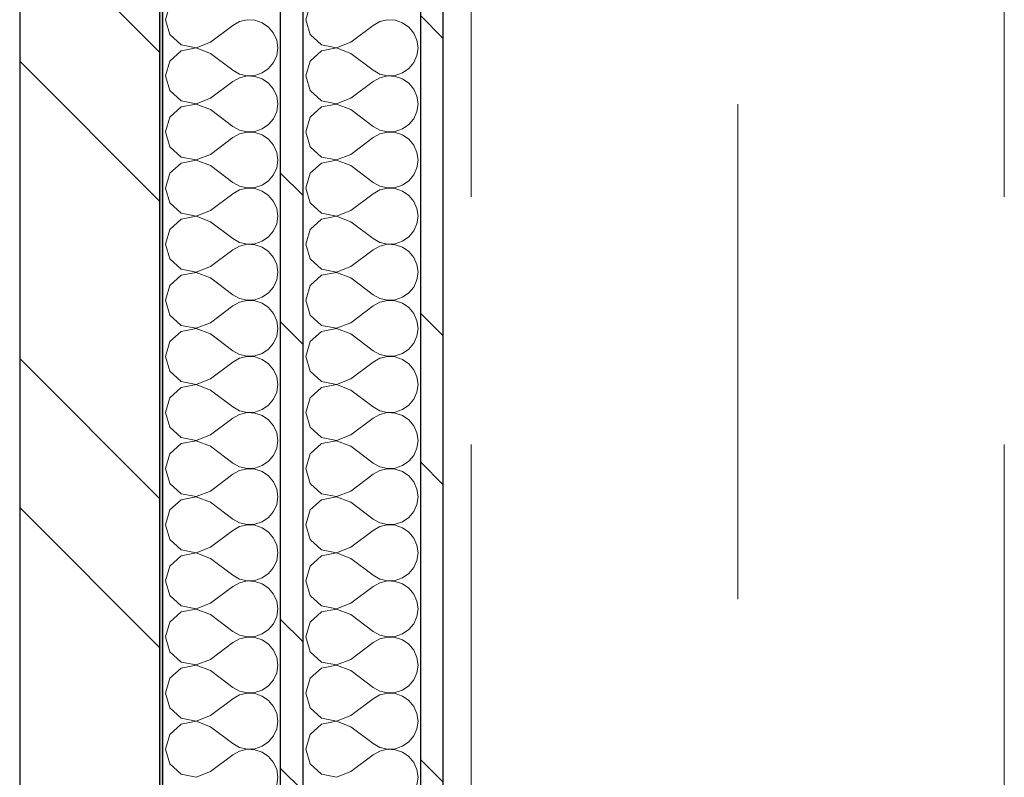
# Model space of a CAD drawing. Header units: millimetres. Extents: x 14199 to 94954, y 30513 to 87642.
# Tile 10 of 72: x 17329 to 17680, y 34600 to 34870. Entities that reach past the tile are written whole.
import ezdxf

# ---------------------------------------------------------------- set-up
doc = ezdxf.new("R2010")
doc.units = ezdxf.units.MM
doc.header["$MEASUREMENT"] = 0
for name, pattern in [('Axe_long_OD', [16800, 10000, -3000, 800, -3000]), ('Points tirets', [335.138881, 176.388884, -88.194442, 0, -70.555556]), ('Tirets', [229.305464, 141.111124, -88.19434]), ('Wipeout_Contour', [1000, 0, -1000])]:
    doc.linetypes.add(name, pattern=pattern)
for name, color, linetype in [('Métal _ Charpente.Charp_Couv_Bard_Métal', 7, 'Continuous'), ('Nouveau_2D - Divers - Axes.2D_3D', 7, 'Continuous'), ('Nouveau_Métal _ Bardage.Charp_Couv_Bard_Métal', 7, 'Continuous')]:
    doc.layers.add(name, color=color, linetype=linetype)
pattern_1 = [(315, (0, 0), (79.5495, 79.5495), []), (315, (26.52, 26.52), (79.5495, 79.5495), [])]

# ---------------------------------------------------------------- blocks, each defined once
blk = doc.blocks.new('Poutre_2', base_point=(17585.35, 34328.28))
at = {"layer": 'Métal _ Charpente.Charp_Couv_Bard_Métal', "color": 11, "linetype": 'Points tirets', "lineweight": 15, "true_color": 0xfd8379}
blk.add_line((17585.35, 34328.28), (17585.35, 48778.28), dxfattribs=at)
at = {"layer": 'Métal _ Charpente.Charp_Couv_Bard_Métal', "color": 251, "linetype": 'Tirets', "lineweight": 15, "true_color": 0x6a6a6a}
for p, q in [((17490.35, 34348.23), (17490.35, 35146.29)), ((17680.35, 34348.23), (17680.35, 35146.29))]:
    blk.add_line(p, q, dxfattribs=at)
blk = doc.blocks.new('*X263')
at = {"layer": 'Nouveau_Métal _ Bardage.Charp_Couv_Bard_Métal', "color": 2, "linetype": 'Continuous', "lineweight": 15, "true_color": 0xfee600}
for p, q in [((17432.84, 34875.26), (17431.35, 34870)), ((17431.35, 34870), (17432.84, 34864.74)), ((17457.76, 34869.34), (17455.35, 34868)), ((17460.45, 34869.96), (17457.76, 34869.34)), ((17463.21, 34869.83), (17460.45, 34869.96)), ((17465.82, 34868.94), (17463.21, 34869.83)), ((17468.09, 34867.38), (17465.82, 34868.94)), ((17447.35, 34862), (17455.35, 34868)), ((17469.85, 34865.26), (17468.09, 34867.38)), ((17470.97, 34862.73), (17469.85, 34865.26)), ((17432.84, 34864.74), (17436.88, 34861.06)), ((17442.25, 34860.04), (17447.35, 34862)), ((17471.35, 34860), (17470.97, 34862.73)), ((17436.88, 34858.94), (17432.84, 34855.26)), ((17436.88, 34861.06), (17442.25, 34860.04)), ((17442.25, 34859.96), (17436.88, 34858.94)), ((17447.35, 34858), (17442.25, 34859.96)), ((17447.35, 34858), (17455.35, 34852)), ((17470.97, 34857.27), (17471.35, 34860)), ((17432.84, 34855.26), (17431.35, 34850)), ((17468.09, 34852.62), (17469.85, 34854.74)), ((17469.85, 34854.74), (17470.97, 34857.27)), ((17455.35, 34852), (17457.76, 34850.66)), ((17463.21, 34850.17), (17465.82, 34851.06)), ((17465.82, 34851.06), (17468.09, 34852.62)), ((17431.35, 34850), (17432.84, 34844.74)), ((17447.35, 34842), (17455.35, 34848)), ((17457.76, 34849.34), (17455.35, 34848)), ((17457.76, 34850.66), (17460.45, 34850.04)), ((17460.45, 34849.96), (17457.76, 34849.34)), ((17460.45, 34850.04), (17463.21, 34850.17)), ((17463.21, 34849.83), (17460.45, 34849.96)), ((17465.82, 34848.94), (17463.21, 34849.83)), ((17468.09, 34847.38), (17465.82, 34848.94)), ((17469.85, 34845.26), (17468.09, 34847.38)), ((17432.84, 34844.74), (17436.88, 34841.06)), ((17470.97, 34842.73), (17469.85, 34845.26)), ((17436.88, 34841.06), (17442.25, 34840.04)), ((17442.25, 34840.04), (17447.35, 34842)), ((17471.35, 34840), (17470.97, 34842.73)), ((17436.88, 34838.94), (17432.84, 34835.26)), ((17442.25, 34839.96), (17436.88, 34838.94)), ((17447.35, 34838), (17442.25, 34839.96)), ((17447.35, 34838), (17455.35, 34832)), ((17469.85, 34834.74), (17470.97, 34837.27)), ((17470.97, 34837.27), (17471.35, 34840)), ((17432.84, 34835.26), (17431.35, 34830)), ((17468.09, 34832.62), (17469.85, 34834.74)), ((17431.35, 34830), (17432.84, 34824.74)), ((17455.35, 34832), (17457.76, 34830.66)), ((17457.76, 34830.66), (17460.45, 34830.04)), ((17460.45, 34829.96), (17457.76, 34829.34)), ((17460.45, 34830.04), (17463.21, 34830.17)), ((17463.21, 34829.83), (17460.45, 34829.96)), ((17463.21, 34830.17), (17465.82, 34831.06)), ((17465.82, 34828.94), (17463.21, 34829.83)), ((17465.82, 34831.06), (17468.09, 34832.62)), ((17447.35, 34822), (17455.35, 34828)), ((17457.76, 34829.34), (17455.35, 34828)), ((17468.09, 34827.38), (17465.82, 34828.94)), ((17469.85, 34825.26), (17468.09, 34827.38)), ((17432.84, 34824.74), (17436.88, 34821.06)), ((17470.97, 34822.73), (17469.85, 34825.26)), ((17471.35, 34820), (17470.97, 34822.73)), ((17436.88, 34821.06), (17442.25, 34820.04)), ((17442.25, 34819.96), (17436.88, 34818.94)), ((17442.25, 34820.04), (17447.35, 34822)), ((17447.35, 34818), (17442.25, 34819.96)), ((17470.97, 34817.27), (17471.35, 34820)), ((17436.88, 34818.94), (17432.84, 34815.26)), ((17447.35, 34818), (17455.35, 34812)), ((17469.85, 34814.74), (17470.97, 34817.27)), ((17432.84, 34815.26), (17431.35, 34810)), ((17465.82, 34811.06), (17468.09, 34812.62)), ((17468.09, 34812.62), (17469.85, 34814.74)), ((17431.35, 34810), (17432.84, 34804.74)), ((17455.35, 34812), (17457.76, 34810.66)), ((17457.76, 34809.34), (17455.35, 34808)), ((17457.76, 34810.66), (17460.45, 34810.04)), ((17460.45, 34809.96), (17457.76, 34809.34)), ((17460.45, 34810.04), (17463.21, 34810.17)), ((17463.21, 34809.83), (17460.45, 34809.96)), ((17463.21, 34810.17), (17465.82, 34811.06)), ((17465.82, 34808.94), (17463.21, 34809.83)), ((17468.09, 34807.38), (17465.82, 34808.94)), ((17447.35, 34802), (17455.35, 34808)), ((17469.85, 34805.26), (17468.09, 34807.38)), ((17470.97, 34802.73), (17469.85, 34805.26)), ((17432.84, 34804.74), (17436.88, 34801.06)), ((17442.25, 34800.04), (17447.35, 34802)), ((17471.35, 34800), (17470.97, 34802.73)), ((17436.88, 34798.94), (17432.84, 34795.26)), ((17436.88, 34801.06), (17442.25, 34800.04)), ((17442.25, 34799.96), (17436.88, 34798.94)), ((17447.35, 34798), (17442.25, 34799.96)), ((17470.97, 34797.27), (17471.35, 34800)), ((17432.84, 34795.26), (17431.35, 34790)), ((17447.35, 34798), (17455.35, 34792)), ((17468.09, 34792.62), (17469.85, 34794.74)), ((17469.85, 34794.74), (17470.97, 34797.27)), ((17455.35, 34792), (17457.76, 34790.66)), ((17465.82, 34791.06), (17468.09, 34792.62)), ((17431.35, 34790), (17432.84, 34784.74)), ((17447.35, 34782), (17455.35, 34788)), ((17457.76, 34789.34), (17455.35, 34788)), ((17457.76, 34790.66), (17460.45, 34790.04)), ((17460.45, 34789.96), (17457.76, 34789.34)), ((17460.45, 34790.04), (17463.21, 34790.17)), ((17463.21, 34789.83), (17460.45, 34789.96)), ((17463.21, 34790.17), (17465.82, 34791.06)), ((17465.82, 34788.94), (17463.21, 34789.83)), ((17468.09, 34787.38), (17465.82, 34788.94)), ((17432.84, 34784.74), (17436.88, 34781.06)), ((17469.85, 34785.26), (17468.09, 34787.38)), ((17470.97, 34782.73), (17469.85, 34785.26)), ((17436.88, 34781.06), (17442.25, 34780.04)), ((17442.25, 34780.04), (17447.35, 34782)), ((17471.35, 34780), (17470.97, 34782.73)), ((17436.88, 34778.94), (17432.84, 34775.26)), ((17442.25, 34779.96), (17436.88, 34778.94)), ((17447.35, 34778), (17442.25, 34779.96)), ((17447.35, 34778), (17455.35, 34772)), ((17469.85, 34774.74), (17470.97, 34777.27)), ((17470.97, 34777.27), (17471.35, 34780)), ((17432.84, 34775.26), (17431.35, 34770)), ((17468.09, 34772.62), (17469.85, 34774.74)), ((17455.35, 34772), (17457.76, 34770.66)), ((17457.76, 34770.66), (17460.45, 34770.04)), ((17460.45, 34770.04), (17463.21, 34770.17)), ((17463.21, 34770.17), (17465.82, 34771.06)), ((17465.82, 34771.06), (17468.09, 34772.62)), ((17431.35, 34770), (17432.84, 34764.74)), ((17447.35, 34762), (17455.35, 34768)), ((17457.76, 34769.34), (17455.35, 34768)), ((17460.45, 34769.96), (17457.76, 34769.34)), ((17463.21, 34769.83), (17460.45, 34769.96)), ((17465.82, 34768.94), (17463.21, 34769.83)), ((17468.09, 34767.38), (17465.82, 34768.94)), ((17469.85, 34765.26), (17468.09, 34767.38)), ((17432.84, 34764.74), (17436.88, 34761.06)), ((17470.97, 34762.73), (17469.85, 34765.26)), ((17436.88, 34761.06), (17442.25, 34760.04)), ((17442.25, 34759.96), (17436.88, 34758.94)), ((17442.25, 34760.04), (17447.35, 34762)), ((17447.35, 34758), (17442.25, 34759.96)), ((17471.35, 34760), (17470.97, 34762.73)), ((17470.97, 34757.27), (17471.35, 34760)), ((17436.88, 34758.94), (17432.84, 34755.26)), ((17447.35, 34758), (17455.35, 34752)), ((17469.85, 34754.74), (17470.97, 34757.27)), ((17432.84, 34755.26), (17431.35, 34750)), ((17465.82, 34751.06), (17468.09, 34752.62)), ((17468.09, 34752.62), (17469.85, 34754.74)), ((17431.35, 34750), (17432.84, 34744.74)), ((17455.35, 34752), (17457.76, 34750.66)), ((17457.76, 34749.34), (17455.35, 34748)), ((17457.76, 34750.66), (17460.45, 34750.04)), ((17460.45, 34749.96), (17457.76, 34749.34)), ((17460.45, 34750.04), (17463.21, 34750.17)), ((17463.21, 34749.83), (17460.45, 34749.96)), ((17463.21, 34750.17), (17465.82, 34751.06)), ((17465.82, 34748.94), (17463.21, 34749.83)), ((17447.35, 34742), (17455.35, 34748)), ((17468.09, 34747.38), (17465.82, 34748.94)), ((17469.85, 34745.26), (17468.09, 34747.38)), ((17432.84, 34744.74), (17436.88, 34741.06)), ((17442.25, 34740.04), (17447.35, 34742)), ((17470.97, 34742.73), (17469.85, 34745.26)), ((17471.35, 34740), (17470.97, 34742.73)), ((17436.88, 34738.94), (17432.84, 34735.26)), ((17436.88, 34741.06), (17442.25, 34740.04)), ((17442.25, 34739.96), (17436.88, 34738.94)), ((17447.35, 34738), (17442.25, 34739.96)), ((17470.97, 34737.27), (17471.35, 34740)), ((17432.84, 34735.26), (17431.35, 34730)), ((17447.35, 34738), (17455.35, 34732)), ((17469.85, 34734.74), (17470.97, 34737.27)), ((17455.35, 34732), (17457.76, 34730.66)), ((17465.82, 34731.06), (17468.09, 34732.62)), ((17468.09, 34732.62), (17469.85, 34734.74)), ((17431.35, 34730), (17432.84, 34724.74)), ((17447.35, 34722), (17455.35, 34728)), ((17457.76, 34729.34), (17455.35, 34728)), ((17457.76, 34730.66), (17460.45, 34730.04)), ((17460.45, 34729.96), (17457.76, 34729.34)), ((17460.45, 34730.04), (17463.21, 34730.17)), ((17463.21, 34729.83), (17460.45, 34729.96)), ((17463.21, 34730.17), (17465.82, 34731.06)), ((17465.82, 34728.94), (17463.21, 34729.83)), ((17468.09, 34727.38), (17465.82, 34728.94)), ((17432.84, 34724.74), (17436.88, 34721.06)), ((17469.85, 34725.26), (17468.09, 34727.38)), ((17470.97, 34722.73), (17469.85, 34725.26)), ((17436.88, 34721.06), (17442.25, 34720.04)), ((17442.25, 34720.04), (17447.35, 34722)), ((17471.35, 34720), (17470.97, 34722.73)), ((17436.88, 34718.94), (17432.84, 34715.26)), ((17442.25, 34719.96), (17436.88, 34718.94)), ((17447.35, 34718), (17442.25, 34719.96)), ((17447.35, 34718), (17455.35, 34712)), ((17470.97, 34717.27), (17471.35, 34720)), ((17432.84, 34715.26), (17431.35, 34710)), ((17468.09, 34712.62), (17469.85, 34714.74)), ((17469.85, 34714.74), (17470.97, 34717.27)), ((17455.35, 34712), (17457.76, 34710.66)), ((17457.76, 34710.66), (17460.45, 34710.04)), ((17463.21, 34710.17), (17465.82, 34711.06)), ((17465.82, 34711.06), (17468.09, 34712.62)), ((17431.35, 34710), (17432.84, 34704.74)), ((17447.35, 34702), (17455.35, 34708)), ((17457.76, 34709.34), (17455.35, 34708)), ((17460.45, 34709.96), (17457.76, 34709.34)), ((17460.45, 34710.04), (17463.21, 34710.17)), ((17463.21, 34709.83), (17460.45, 34709.96)), ((17465.82, 34708.94), (17463.21, 34709.83)), ((17468.09, 34707.38), (17465.82, 34708.94)), ((17469.85, 34705.26), (17468.09, 34707.38)), ((17432.84, 34704.74), (17436.88, 34701.06)), ((17470.97, 34702.73), (17469.85, 34705.26)), ((17436.88, 34701.06), (17442.25, 34700.04)), ((17442.25, 34699.96), (17436.88, 34698.94)), ((17442.25, 34700.04), (17447.35, 34702)), ((17447.35, 34698), (17442.25, 34699.96)), ((17471.35, 34700), (17470.97, 34702.73)), ((17470.97, 34697.27), (17471.35, 34700)), ((17436.88, 34698.94), (17432.84, 34695.26)), ((17447.35, 34698), (17455.35, 34692)), ((17469.85, 34694.74), (17470.97, 34697.27)), ((17432.84, 34695.26), (17431.35, 34690)), ((17468.09, 34692.62), (17469.85, 34694.74)), ((17431.35, 34690), (17432.84, 34684.74)), ((17455.35, 34692), (17457.76, 34690.66)), ((17457.76, 34689.34), (17455.35, 34688)), ((17457.76, 34690.66), (17460.45, 34690.04)), ((17460.45, 34689.96), (17457.76, 34689.34)), ((17460.45, 34690.04), (17463.21, 34690.17)), ((17463.21, 34689.83), (17460.45, 34689.96)), ((17463.21, 34690.17), (17465.82, 34691.06)), ((17465.82, 34688.94), (17463.21, 34689.83)), ((17465.82, 34691.06), (17468.09, 34692.62)), ((17447.35, 34682), (17455.35, 34688)), ((17468.09, 34687.38), (17465.82, 34688.94)), ((17469.85, 34685.26), (17468.09, 34687.38)), ((17432.84, 34684.74), (17436.88, 34681.06)), ((17470.97, 34682.73), (17469.85, 34685.26)), ((17471.35, 34680), (17470.97, 34682.73)), ((17436.88, 34678.94), (17432.84, 34675.26)), ((17436.88, 34681.06), (17442.25, 34680.04)), ((17442.25, 34679.96), (17436.88, 34678.94)), ((17442.25, 34680.04), (17447.35, 34682)), ((17447.35, 34678), (17442.25, 34679.96)), ((17470.97, 34677.27), (17471.35, 34680)), ((17447.35, 34678), (17455.35, 34672)), ((17469.85, 34674.74), (17470.97, 34677.27)), ((17432.84, 34675.26), (17431.35, 34670)), ((17455.35, 34672), (17457.76, 34670.66)), ((17465.82, 34671.06), (17468.09, 34672.62)), ((17468.09, 34672.62), (17469.85, 34674.74)), ((17431.35, 34670), (17432.84, 34664.74)), ((17457.76, 34669.34), (17455.35, 34668)), ((17457.76, 34670.66), (17460.45, 34670.04)), ((17460.45, 34669.96), (17457.76, 34669.34)), ((17460.45, 34670.04), (17463.21, 34670.17)), ((17463.21, 34669.83), (17460.45, 34669.96)), ((17463.21, 34670.17), (17465.82, 34671.06)), ((17465.82, 34668.94), (17463.21, 34669.83)), ((17468.09, 34667.38), (17465.82, 34668.94)), ((17447.35, 34662), (17455.35, 34668)), ((17469.85, 34665.26), (17468.09, 34667.38)), ((17470.97, 34662.73), (17469.85, 34665.26)), ((17432.84, 34664.74), (17436.88, 34661.06)), ((17442.25, 34660.04), (17447.35, 34662)), ((17471.35, 34660), (17470.97, 34662.73)), ((17436.88, 34658.94), (17432.84, 34655.26)), ((17436.88, 34661.06), (17442.25, 34660.04)), ((17442.25, 34659.96), (17436.88, 34658.94)), ((17447.35, 34658), (17442.25, 34659.96)), ((17447.35, 34658), (17455.35, 34652)), ((17470.97, 34657.27), (17471.35, 34660)), ((17432.84, 34655.26), (17431.35, 34650)), ((17468.09, 34652.62), (17469.85, 34654.74)), ((17469.85, 34654.74), (17470.97, 34657.27)), ((17455.35, 34652), (17457.76, 34650.66)), ((17463.21, 34650.17), (17465.82, 34651.06)), ((17465.82, 34651.06), (17468.09, 34652.62)), ((17431.35, 34650), (17432.84, 34644.74)), ((17447.35, 34642), (17455.35, 34648)), ((17457.76, 34649.34), (17455.35, 34648)), ((17457.76, 34650.66), (17460.45, 34650.04)), ((17460.45, 34649.96), (17457.76, 34649.34)), ((17460.45, 34650.04), (17463.21, 34650.17)), ((17463.21, 34649.83), (17460.45, 34649.96)), ((17465.82, 34648.94), (17463.21, 34649.83)), ((17468.09, 34647.38), (17465.82, 34648.94)), ((17469.85, 34645.26), (17468.09, 34647.38)), ((17432.84, 34644.74), (17436.88, 34641.06)), ((17470.97, 34642.73), (17469.85, 34645.26)), ((17436.88, 34641.06), (17442.25, 34640.04)), ((17442.25, 34640.04), (17447.35, 34642)), ((17471.35, 34640), (17470.97, 34642.73)), ((17436.88, 34638.94), (17432.84, 34635.26)), ((17442.25, 34639.96), (17436.88, 34638.94)), ((17447.35, 34638), (17442.25, 34639.96)), ((17447.35, 34638), (17455.35, 34632)), ((17469.85, 34634.74), (17470.97, 34637.27)), ((17470.97, 34637.27), (17471.35, 34640)), ((17432.84, 34635.26), (17431.35, 34630)), ((17468.09, 34632.62), (17469.85, 34634.74)), ((17431.35, 34630), (17432.84, 34624.74)), ((17455.35, 34632), (17457.76, 34630.66)), ((17457.76, 34630.66), (17460.45, 34630.04)), ((17460.45, 34629.96), (17457.76, 34629.34)), ((17460.45, 34630.04), (17463.21, 34630.17)), ((17463.21, 34629.83), (17460.45, 34629.96)), ((17463.21, 34630.17), (17465.82, 34631.06)), ((17465.82, 34628.94), (17463.21, 34629.83)), ((17465.82, 34631.06), (17468.09, 34632.62)), ((17447.35, 34622), (17455.35, 34628)), ((17457.76, 34629.34), (17455.35, 34628)), ((17468.09, 34627.38), (17465.82, 34628.94)), ((17469.85, 34625.26), (17468.09, 34627.38)), ((17432.84, 34624.74), (17436.88, 34621.06)), ((17470.97, 34622.73), (17469.85, 34625.26)), ((17471.35, 34620), (17470.97, 34622.73)), ((17436.88, 34621.06), (17442.25, 34620.04)), ((17442.25, 34619.96), (17436.88, 34618.94)), ((17442.25, 34620.04), (17447.35, 34622)), ((17447.35, 34618), (17442.25, 34619.96)), ((17470.97, 34617.27), (17471.35, 34620)), ((17436.88, 34618.94), (17432.84, 34615.26)), ((17447.35, 34618), (17455.35, 34612)), ((17469.85, 34614.74), (17470.97, 34617.27)), ((17432.84, 34615.26), (17431.35, 34610)), ((17465.82, 34611.06), (17468.09, 34612.62)), ((17468.09, 34612.62), (17469.85, 34614.74)), ((17431.35, 34610), (17432.84, 34604.74)), ((17455.35, 34612), (17457.76, 34610.66)), ((17457.76, 34609.34), (17455.35, 34608)), ((17457.76, 34610.66), (17460.45, 34610.04)), ((17460.45, 34609.96), (17457.76, 34609.34)), ((17460.45, 34610.04), (17463.21, 34610.17)), ((17463.21, 34609.83), (17460.45, 34609.96)), ((17463.21, 34610.17), (17465.82, 34611.06)), ((17465.82, 34608.94), (17463.21, 34609.83)), ((17468.09, 34607.38), (17465.82, 34608.94)), ((17447.35, 34602), (17455.35, 34608)), ((17469.85, 34605.26), (17468.09, 34607.38)), ((17470.97, 34602.73), (17469.85, 34605.26)), ((17432.84, 34604.74), (17436.88, 34601.06)), ((17442.25, 34600.04), (17447.35, 34602)), ((17471.35, 34600), (17470.97, 34602.73)), ((17436.88, 34601.06), (17442.25, 34600.04)), ((17470.97, 34597.27), (17471.35, 34600))]:
    blk.add_line(p, q, dxfattribs=at)
blk = doc.blocks.new('*X268')
at = {"layer": 'Nouveau_Métal _ Bardage.Charp_Couv_Bard_Métal', "color": 2, "linetype": 'Continuous', "lineweight": 15, "true_color": 0xfee600}
for p, q in [((17382.84, 34875.26), (17381.35, 34870)), ((17381.35, 34870), (17382.84, 34864.74)), ((17407.76, 34869.34), (17405.35, 34868)), ((17410.45, 34869.96), (17407.76, 34869.34)), ((17413.21, 34869.83), (17410.45, 34869.96)), ((17415.82, 34868.94), (17413.21, 34869.83)), ((17418.09, 34867.38), (17415.82, 34868.94)), ((17397.35, 34862), (17405.35, 34868)), ((17419.85, 34865.26), (17418.09, 34867.38)), ((17420.97, 34862.73), (17419.85, 34865.26)), ((17382.84, 34864.74), (17386.88, 34861.06)), ((17392.25, 34860.04), (17397.35, 34862)), ((17421.35, 34860), (17420.97, 34862.73)), ((17386.88, 34858.94), (17382.84, 34855.26)), ((17386.88, 34861.06), (17392.25, 34860.04)), ((17392.25, 34859.96), (17386.88, 34858.94)), ((17397.35, 34858), (17392.25, 34859.96)), ((17397.35, 34858), (17405.35, 34852)), ((17420.97, 34857.27), (17421.35, 34860)), ((17382.84, 34855.26), (17381.35, 34850)), ((17418.09, 34852.62), (17419.85, 34854.74)), ((17419.85, 34854.74), (17420.97, 34857.27)), ((17405.35, 34852), (17407.76, 34850.66)), ((17413.21, 34850.17), (17415.82, 34851.06)), ((17415.82, 34851.06), (17418.09, 34852.62)), ((17381.35, 34850), (17382.84, 34844.74)), ((17397.35, 34842), (17405.35, 34848)), ((17407.76, 34849.34), (17405.35, 34848)), ((17407.76, 34850.66), (17410.45, 34850.04)), ((17410.45, 34849.96), (17407.76, 34849.34)), ((17410.45, 34850.04), (17413.21, 34850.17)), ((17413.21, 34849.83), (17410.45, 34849.96)), ((17415.82, 34848.94), (17413.21, 34849.83)), ((17418.09, 34847.38), (17415.82, 34848.94)), ((17419.85, 34845.26), (17418.09, 34847.38)), ((17382.84, 34844.74), (17386.88, 34841.06)), ((17420.97, 34842.73), (17419.85, 34845.26)), ((17386.88, 34841.06), (17392.25, 34840.04)), ((17392.25, 34840.04), (17397.35, 34842)), ((17421.35, 34840), (17420.97, 34842.73)), ((17386.88, 34838.94), (17382.84, 34835.26)), ((17392.25, 34839.96), (17386.88, 34838.94)), ((17397.35, 34838), (17392.25, 34839.96)), ((17397.35, 34838), (17405.35, 34832)), ((17419.85, 34834.74), (17420.97, 34837.27)), ((17420.97, 34837.27), (17421.35, 34840)), ((17382.84, 34835.26), (17381.35, 34830)), ((17418.09, 34832.62), (17419.85, 34834.74)), ((17381.35, 34830), (17382.84, 34824.74)), ((17405.35, 34832), (17407.76, 34830.66)), ((17407.76, 34830.66), (17410.45, 34830.04)), ((17410.45, 34829.96), (17407.76, 34829.34)), ((17410.45, 34830.04), (17413.21, 34830.17)), ((17413.21, 34829.83), (17410.45, 34829.96)), ((17413.21, 34830.17), (17415.82, 34831.06)), ((17415.82, 34828.94), (17413.21, 34829.83)), ((17415.82, 34831.06), (17418.09, 34832.62)), ((17397.35, 34822), (17405.35, 34828)), ((17407.76, 34829.34), (17405.35, 34828)), ((17418.09, 34827.38), (17415.82, 34828.94)), ((17419.85, 34825.26), (17418.09, 34827.38)), ((17382.84, 34824.74), (17386.88, 34821.06)), ((17420.97, 34822.73), (17419.85, 34825.26)), ((17421.35, 34820), (17420.97, 34822.73)), ((17386.88, 34821.06), (17392.25, 34820.04)), ((17392.25, 34819.96), (17386.88, 34818.94)), ((17392.25, 34820.04), (17397.35, 34822)), ((17397.35, 34818), (17392.25, 34819.96)), ((17420.97, 34817.27), (17421.35, 34820)), ((17386.88, 34818.94), (17382.84, 34815.26)), ((17397.35, 34818), (17405.35, 34812)), ((17419.85, 34814.74), (17420.97, 34817.27)), ((17382.84, 34815.26), (17381.35, 34810)), ((17415.82, 34811.06), (17418.09, 34812.62)), ((17418.09, 34812.62), (17419.85, 34814.74)), ((17381.35, 34810), (17382.84, 34804.74)), ((17405.35, 34812), (17407.76, 34810.66)), ((17407.76, 34809.34), (17405.35, 34808)), ((17407.76, 34810.66), (17410.45, 34810.04)), ((17410.45, 34809.96), (17407.76, 34809.34)), ((17410.45, 34810.04), (17413.21, 34810.17)), ((17413.21, 34809.83), (17410.45, 34809.96)), ((17413.21, 34810.17), (17415.82, 34811.06)), ((17415.82, 34808.94), (17413.21, 34809.83)), ((17418.09, 34807.38), (17415.82, 34808.94)), ((17397.35, 34802), (17405.35, 34808)), ((17419.85, 34805.26), (17418.09, 34807.38)), ((17420.97, 34802.73), (17419.85, 34805.26)), ((17382.84, 34804.74), (17386.88, 34801.06)), ((17392.25, 34800.04), (17397.35, 34802)), ((17421.35, 34800), (17420.97, 34802.73)), ((17386.88, 34798.94), (17382.84, 34795.26)), ((17386.88, 34801.06), (17392.25, 34800.04)), ((17392.25, 34799.96), (17386.88, 34798.94)), ((17397.35, 34798), (17392.25, 34799.96)), ((17420.97, 34797.27), (17421.35, 34800)), ((17382.84, 34795.26), (17381.35, 34790)), ((17397.35, 34798), (17405.35, 34792)), ((17418.09, 34792.62), (17419.85, 34794.74)), ((17419.85, 34794.74), (17420.97, 34797.27)), ((17405.35, 34792), (17407.76, 34790.66)), ((17415.82, 34791.06), (17418.09, 34792.62)), ((17381.35, 34790), (17382.84, 34784.74)), ((17397.35, 34782), (17405.35, 34788)), ((17407.76, 34789.34), (17405.35, 34788)), ((17407.76, 34790.66), (17410.45, 34790.04)), ((17410.45, 34789.96), (17407.76, 34789.34)), ((17410.45, 34790.04), (17413.21, 34790.17)), ((17413.21, 34789.83), (17410.45, 34789.96)), ((17413.21, 34790.17), (17415.82, 34791.06)), ((17415.82, 34788.94), (17413.21, 34789.83)), ((17418.09, 34787.38), (17415.82, 34788.94)), ((17382.84, 34784.74), (17386.88, 34781.06)), ((17419.85, 34785.26), (17418.09, 34787.38)), ((17420.97, 34782.73), (17419.85, 34785.26)), ((17386.88, 34781.06), (17392.25, 34780.04)), ((17392.25, 34780.04), (17397.35, 34782)), ((17421.35, 34780), (17420.97, 34782.73)), ((17386.88, 34778.94), (17382.84, 34775.26)), ((17392.25, 34779.96), (17386.88, 34778.94)), ((17397.35, 34778), (17392.25, 34779.96)), ((17397.35, 34778), (17405.35, 34772)), ((17419.85, 34774.74), (17420.97, 34777.27)), ((17420.97, 34777.27), (17421.35, 34780)), ((17382.84, 34775.26), (17381.35, 34770)), ((17418.09, 34772.62), (17419.85, 34774.74)), ((17405.35, 34772), (17407.76, 34770.66)), ((17407.76, 34770.66), (17410.45, 34770.04)), ((17410.45, 34770.04), (17413.21, 34770.17)), ((17413.21, 34770.17), (17415.82, 34771.06)), ((17415.82, 34771.06), (17418.09, 34772.62)), ((17381.35, 34770), (17382.84, 34764.74)), ((17397.35, 34762), (17405.35, 34768)), ((17407.76, 34769.34), (17405.35, 34768)), ((17410.45, 34769.96), (17407.76, 34769.34)), ((17413.21, 34769.83), (17410.45, 34769.96)), ((17415.82, 34768.94), (17413.21, 34769.83)), ((17418.09, 34767.38), (17415.82, 34768.94)), ((17419.85, 34765.26), (17418.09, 34767.38)), ((17382.84, 34764.74), (17386.88, 34761.06)), ((17420.97, 34762.73), (17419.85, 34765.26)), ((17386.88, 34761.06), (17392.25, 34760.04)), ((17392.25, 34759.96), (17386.88, 34758.94)), ((17392.25, 34760.04), (17397.35, 34762)), ((17397.35, 34758), (17392.25, 34759.96)), ((17421.35, 34760), (17420.97, 34762.73)), ((17420.97, 34757.27), (17421.35, 34760)), ((17386.88, 34758.94), (17382.84, 34755.26)), ((17397.35, 34758), (17405.35, 34752)), ((17419.85, 34754.74), (17420.97, 34757.27)), ((17382.84, 34755.26), (17381.35, 34750)), ((17415.82, 34751.06), (17418.09, 34752.62)), ((17418.09, 34752.62), (17419.85, 34754.74)), ((17381.35, 34750), (17382.84, 34744.74)), ((17405.35, 34752), (17407.76, 34750.66)), ((17407.76, 34749.34), (17405.35, 34748)), ((17407.76, 34750.66), (17410.45, 34750.04)), ((17410.45, 34749.96), (17407.76, 34749.34)), ((17410.45, 34750.04), (17413.21, 34750.17)), ((17413.21, 34749.83), (17410.45, 34749.96)), ((17413.21, 34750.17), (17415.82, 34751.06)), ((17415.82, 34748.94), (17413.21, 34749.83)), ((17397.35, 34742), (17405.35, 34748)), ((17418.09, 34747.38), (17415.82, 34748.94)), ((17419.85, 34745.26), (17418.09, 34747.38)), ((17382.84, 34744.74), (17386.88, 34741.06)), ((17392.25, 34740.04), (17397.35, 34742)), ((17420.97, 34742.73), (17419.85, 34745.26)), ((17421.35, 34740), (17420.97, 34742.73)), ((17386.88, 34738.94), (17382.84, 34735.26)), ((17386.88, 34741.06), (17392.25, 34740.04)), ((17392.25, 34739.96), (17386.88, 34738.94)), ((17397.35, 34738), (17392.25, 34739.96)), ((17420.97, 34737.27), (17421.35, 34740)), ((17382.84, 34735.26), (17381.35, 34730)), ((17397.35, 34738), (17405.35, 34732)), ((17419.85, 34734.74), (17420.97, 34737.27)), ((17405.35, 34732), (17407.76, 34730.66)), ((17415.82, 34731.06), (17418.09, 34732.62)), ((17418.09, 34732.62), (17419.85, 34734.74)), ((17381.35, 34730), (17382.84, 34724.74)), ((17397.35, 34722), (17405.35, 34728)), ((17407.76, 34729.34), (17405.35, 34728)), ((17407.76, 34730.66), (17410.45, 34730.04)), ((17410.45, 34729.96), (17407.76, 34729.34)), ((17410.45, 34730.04), (17413.21, 34730.17)), ((17413.21, 34729.83), (17410.45, 34729.96)), ((17413.21, 34730.17), (17415.82, 34731.06)), ((17415.82, 34728.94), (17413.21, 34729.83)), ((17418.09, 34727.38), (17415.82, 34728.94)), ((17382.84, 34724.74), (17386.88, 34721.06)), ((17419.85, 34725.26), (17418.09, 34727.38)), ((17420.97, 34722.73), (17419.85, 34725.26)), ((17386.88, 34721.06), (17392.25, 34720.04)), ((17392.25, 34720.04), (17397.35, 34722)), ((17421.35, 34720), (17420.97, 34722.73)), ((17386.88, 34718.94), (17382.84, 34715.26)), ((17392.25, 34719.96), (17386.88, 34718.94)), ((17397.35, 34718), (17392.25, 34719.96)), ((17397.35, 34718), (17405.35, 34712)), ((17420.97, 34717.27), (17421.35, 34720)), ((17382.84, 34715.26), (17381.35, 34710)), ((17418.09, 34712.62), (17419.85, 34714.74)), ((17419.85, 34714.74), (17420.97, 34717.27)), ((17405.35, 34712), (17407.76, 34710.66)), ((17407.76, 34710.66), (17410.45, 34710.04)), ((17413.21, 34710.17), (17415.82, 34711.06)), ((17415.82, 34711.06), (17418.09, 34712.62)), ((17381.35, 34710), (17382.84, 34704.74)), ((17397.35, 34702), (17405.35, 34708)), ((17407.76, 34709.34), (17405.35, 34708)), ((17410.45, 34709.96), (17407.76, 34709.34)), ((17410.45, 34710.04), (17413.21, 34710.17)), ((17413.21, 34709.83), (17410.45, 34709.96)), ((17415.82, 34708.94), (17413.21, 34709.83)), ((17418.09, 34707.38), (17415.82, 34708.94)), ((17419.85, 34705.26), (17418.09, 34707.38)), ((17382.84, 34704.74), (17386.88, 34701.06)), ((17420.97, 34702.73), (17419.85, 34705.26)), ((17386.88, 34701.06), (17392.25, 34700.04)), ((17392.25, 34699.96), (17386.88, 34698.94)), ((17392.25, 34700.04), (17397.35, 34702)), ((17397.35, 34698), (17392.25, 34699.96)), ((17421.35, 34700), (17420.97, 34702.73)), ((17420.97, 34697.27), (17421.35, 34700)), ((17386.88, 34698.94), (17382.84, 34695.26)), ((17397.35, 34698), (17405.35, 34692)), ((17419.85, 34694.74), (17420.97, 34697.27)), ((17382.84, 34695.26), (17381.35, 34690)), ((17418.09, 34692.62), (17419.85, 34694.74)), ((17381.35, 34690), (17382.84, 34684.74)), ((17405.35, 34692), (17407.76, 34690.66)), ((17407.76, 34689.34), (17405.35, 34688)), ((17407.76, 34690.66), (17410.45, 34690.04)), ((17410.45, 34689.96), (17407.76, 34689.34)), ((17410.45, 34690.04), (17413.21, 34690.17)), ((17413.21, 34689.83), (17410.45, 34689.96)), ((17413.21, 34690.17), (17415.82, 34691.06)), ((17415.82, 34688.94), (17413.21, 34689.83)), ((17415.82, 34691.06), (17418.09, 34692.62)), ((17397.35, 34682), (17405.35, 34688)), ((17418.09, 34687.38), (17415.82, 34688.94)), ((17419.85, 34685.26), (17418.09, 34687.38)), ((17382.84, 34684.74), (17386.88, 34681.06)), ((17420.97, 34682.73), (17419.85, 34685.26)), ((17421.35, 34680), (17420.97, 34682.73)), ((17386.88, 34678.94), (17382.84, 34675.26)), ((17386.88, 34681.06), (17392.25, 34680.04)), ((17392.25, 34679.96), (17386.88, 34678.94)), ((17392.25, 34680.04), (17397.35, 34682)), ((17397.35, 34678), (17392.25, 34679.96)), ((17420.97, 34677.27), (17421.35, 34680)), ((17397.35, 34678), (17405.35, 34672)), ((17419.85, 34674.74), (17420.97, 34677.27)), ((17382.84, 34675.26), (17381.35, 34670)), ((17405.35, 34672), (17407.76, 34670.66)), ((17415.82, 34671.06), (17418.09, 34672.62)), ((17418.09, 34672.62), (17419.85, 34674.74)), ((17381.35, 34670), (17382.84, 34664.74)), ((17407.76, 34669.34), (17405.35, 34668)), ((17407.76, 34670.66), (17410.45, 34670.04)), ((17410.45, 34669.96), (17407.76, 34669.34)), ((17410.45, 34670.04), (17413.21, 34670.17)), ((17413.21, 34669.83), (17410.45, 34669.96)), ((17413.21, 34670.17), (17415.82, 34671.06)), ((17415.82, 34668.94), (17413.21, 34669.83)), ((17418.09, 34667.38), (17415.82, 34668.94)), ((17397.35, 34662), (17405.35, 34668)), ((17419.85, 34665.26), (17418.09, 34667.38)), ((17420.97, 34662.73), (17419.85, 34665.26)), ((17382.84, 34664.74), (17386.88, 34661.06)), ((17392.25, 34660.04), (17397.35, 34662)), ((17421.35, 34660), (17420.97, 34662.73)), ((17386.88, 34658.94), (17382.84, 34655.26)), ((17386.88, 34661.06), (17392.25, 34660.04)), ((17392.25, 34659.96), (17386.88, 34658.94)), ((17397.35, 34658), (17392.25, 34659.96)), ((17397.35, 34658), (17405.35, 34652)), ((17420.97, 34657.27), (17421.35, 34660)), ((17382.84, 34655.26), (17381.35, 34650)), ((17418.09, 34652.62), (17419.85, 34654.74)), ((17419.85, 34654.74), (17420.97, 34657.27)), ((17405.35, 34652), (17407.76, 34650.66)), ((17413.21, 34650.17), (17415.82, 34651.06)), ((17415.82, 34651.06), (17418.09, 34652.62)), ((17381.35, 34650), (17382.84, 34644.74)), ((17397.35, 34642), (17405.35, 34648)), ((17407.76, 34649.34), (17405.35, 34648)), ((17407.76, 34650.66), (17410.45, 34650.04)), ((17410.45, 34649.96), (17407.76, 34649.34)), ((17410.45, 34650.04), (17413.21, 34650.17)), ((17413.21, 34649.83), (17410.45, 34649.96)), ((17415.82, 34648.94), (17413.21, 34649.83)), ((17418.09, 34647.38), (17415.82, 34648.94)), ((17419.85, 34645.26), (17418.09, 34647.38)), ((17382.84, 34644.74), (17386.88, 34641.06)), ((17420.97, 34642.73), (17419.85, 34645.26)), ((17386.88, 34641.06), (17392.25, 34640.04)), ((17392.25, 34640.04), (17397.35, 34642)), ((17421.35, 34640), (17420.97, 34642.73)), ((17386.88, 34638.94), (17382.84, 34635.26)), ((17392.25, 34639.96), (17386.88, 34638.94)), ((17397.35, 34638), (17392.25, 34639.96)), ((17397.35, 34638), (17405.35, 34632)), ((17419.85, 34634.74), (17420.97, 34637.27)), ((17420.97, 34637.27), (17421.35, 34640)), ((17382.84, 34635.26), (17381.35, 34630)), ((17418.09, 34632.62), (17419.85, 34634.74)), ((17381.35, 34630), (17382.84, 34624.74)), ((17405.35, 34632), (17407.76, 34630.66)), ((17407.76, 34630.66), (17410.45, 34630.04)), ((17410.45, 34629.96), (17407.76, 34629.34)), ((17410.45, 34630.04), (17413.21, 34630.17)), ((17413.21, 34629.83), (17410.45, 34629.96)), ((17413.21, 34630.17), (17415.82, 34631.06)), ((17415.82, 34628.94), (17413.21, 34629.83)), ((17415.82, 34631.06), (17418.09, 34632.62)), ((17397.35, 34622), (17405.35, 34628)), ((17407.76, 34629.34), (17405.35, 34628)), ((17418.09, 34627.38), (17415.82, 34628.94)), ((17419.85, 34625.26), (17418.09, 34627.38)), ((17382.84, 34624.74), (17386.88, 34621.06)), ((17420.97, 34622.73), (17419.85, 34625.26)), ((17421.35, 34620), (17420.97, 34622.73)), ((17386.88, 34621.06), (17392.25, 34620.04)), ((17392.25, 34619.96), (17386.88, 34618.94)), ((17392.25, 34620.04), (17397.35, 34622)), ((17397.35, 34618), (17392.25, 34619.96)), ((17420.97, 34617.27), (17421.35, 34620)), ((17386.88, 34618.94), (17382.84, 34615.26)), ((17397.35, 34618), (17405.35, 34612)), ((17419.85, 34614.74), (17420.97, 34617.27)), ((17382.84, 34615.26), (17381.35, 34610)), ((17415.82, 34611.06), (17418.09, 34612.62)), ((17418.09, 34612.62), (17419.85, 34614.74)), ((17381.35, 34610), (17382.84, 34604.74)), ((17405.35, 34612), (17407.76, 34610.66)), ((17407.76, 34609.34), (17405.35, 34608)), ((17407.76, 34610.66), (17410.45, 34610.04)), ((17410.45, 34609.96), (17407.76, 34609.34)), ((17410.45, 34610.04), (17413.21, 34610.17)), ((17413.21, 34609.83), (17410.45, 34609.96)), ((17413.21, 34610.17), (17415.82, 34611.06)), ((17415.82, 34608.94), (17413.21, 34609.83)), ((17418.09, 34607.38), (17415.82, 34608.94)), ((17397.35, 34602), (17405.35, 34608)), ((17419.85, 34605.26), (17418.09, 34607.38)), ((17420.97, 34602.73), (17419.85, 34605.26)), ((17382.84, 34604.74), (17386.88, 34601.06)), ((17392.25, 34600.04), (17397.35, 34602)), ((17421.35, 34600), (17420.97, 34602.73)), ((17386.88, 34601.06), (17392.25, 34600.04)), ((17420.97, 34597.27), (17421.35, 34600))]:
    blk.add_line(p, q, dxfattribs=at)
blk = doc.blocks.new('*X273')
at = {"layer": 'Nouveau_Métal _ Bardage.Charp_Couv_Bard_Métal', "linetype": 'Continuous', "lineweight": 15, "true_color": 0xc1976c}
blk.add_hatch(color=33, dxfattribs=at).paths.add_polyline_path([(17379.35, 33678.28), (17380.35, 33678.28), (17380.35, 36058.28), (17379.35, 36058.28)])
blk = doc.blocks.new('Mur_5', base_point=(17480.35, 33778.28))
at = {"color": 254, "linetype": 'Wipeout_Contour', "lineweight": 0, "ltscale": 156203.419075}
blk.add_wipeout([(17472.35, 36058.28), (17472.35, 33778.28), (17480.35, 33778.28), (17480.35, 36058.28)], dxfattribs=at).dxf.layer = 'Nouveau_Métal _ Bardage.Charp_Couv_Bard_Métal'
at = {"layer": 'Nouveau_Métal _ Bardage.Charp_Couv_Bard_Métal', "linetype": 'Continuous', "lineweight": 15, "true_color": 0x2e45b3}
h = blk.add_hatch(dxfattribs=at)
h.set_pattern_fill('Acier', color=175, style=0, pattern_type=2)
h.set_pattern_definition(pattern_1)
h.paths.add_polyline_path([(17472.35, 36058.28), (17472.35, 33778.28), (17480.35, 33778.28), (17480.35, 36058.28)])
at = {"layer": 'Nouveau_Métal _ Bardage.Charp_Couv_Bard_Métal', "color": 7, "linetype": 'Continuous', "lineweight": 25, "flags": 128}
blk.add_lwpolyline([(17480.35, 34328.28), (17480.35, 36058.28)], dxfattribs=at)
at = {"color": 254, "linetype": 'Wipeout_Contour', "lineweight": 0, "ltscale": 156144.463904}
blk.add_wipeout([(17430.35, 33770.28), (17472.35, 33770.28), (17472.35, 36058.28), (17430.35, 36058.28)], dxfattribs=at).dxf.layer = 'Nouveau_Métal _ Bardage.Charp_Couv_Bard_Métal'
at = {"layer": 'Nouveau_Métal _ Bardage.Charp_Couv_Bard_Métal', "color": 7, "linetype": 'Continuous', "lineweight": 25}
blk.add_line((17472.35, 33778.28), (17472.35, 36058.28), dxfattribs=at)
at = {"layer": 'Nouveau_Métal _ Bardage.Charp_Couv_Bard_Métal', "color": 7, "lineweight": 40}
blk.add_blockref('*X263', (0, 0), dxfattribs=at)
at = {"color": 254, "linetype": 'Wipeout_Contour', "lineweight": 0, "ltscale": 156025.09811}
blk.add_wipeout([(17422.35, 33728.28), (17430.35, 33728.28), (17430.35, 36058.28), (17422.35, 36058.28)], dxfattribs=at).dxf.layer = 'Nouveau_Métal _ Bardage.Charp_Couv_Bard_Métal'
at = {"layer": 'Nouveau_Métal _ Bardage.Charp_Couv_Bard_Métal', "linetype": 'Continuous', "lineweight": 15, "true_color": 0x2e45b3}
h = blk.add_hatch(dxfattribs=at)
h.set_pattern_fill('Acier', color=175, style=0, pattern_type=2)
h.set_pattern_definition(pattern_1)
h.paths.add_polyline_path([(17422.35, 33728.28), (17430.35, 33728.28), (17430.35, 36058.28), (17422.35, 36058.28)])
at = {"layer": 'Nouveau_Métal _ Bardage.Charp_Couv_Bard_Métal', "color": 7, "linetype": 'Continuous', "lineweight": 25}
blk.add_line((17430.35, 33770.28), (17430.35, 36058.28), dxfattribs=at)
at = {"color": 254, "linetype": 'Wipeout_Contour', "lineweight": 0, "ltscale": 155966.214658}
blk.add_wipeout([(17380.35, 33720.28), (17422.35, 33720.28), (17422.35, 36058.28), (17380.35, 36058.28)], dxfattribs=at).dxf.layer = 'Nouveau_Métal _ Bardage.Charp_Couv_Bard_Métal'
at = {"layer": 'Nouveau_Métal _ Bardage.Charp_Couv_Bard_Métal', "color": 7, "linetype": 'Continuous', "lineweight": 25}
blk.add_line((17422.35, 33728.28), (17422.35, 36058.28), dxfattribs=at)
at = {"layer": 'Nouveau_Métal _ Bardage.Charp_Couv_Bard_Métal', "color": 7, "lineweight": 40}
blk.add_blockref('*X268', (0, 0), dxfattribs=at)
at = {"color": 254, "linetype": 'Wipeout_Contour', "lineweight": 0, "ltscale": 155853.150992}
blk.add_wipeout([(17379.35, 33678.28), (17380.35, 33678.28), (17380.35, 36058.28), (17379.35, 36058.28)], dxfattribs=at).dxf.layer = 'Nouveau_Métal _ Bardage.Charp_Couv_Bard_Métal'
at = {"layer": 'Nouveau_Métal _ Bardage.Charp_Couv_Bard_Métal', "color": 7, "lineweight": 40}
blk.add_blockref('*X273', (0, 0), dxfattribs=at)
at = {"color": 254, "linetype": 'Wipeout_Contour', "lineweight": 0, "ltscale": 155805.893095}
blk.add_wipeout([(17329.35, 33677.28), (17379.35, 33677.28), (17379.35, 36058.28), (17329.35, 36058.28)], dxfattribs=at).dxf.layer = 'Nouveau_Métal _ Bardage.Charp_Couv_Bard_Métal'
at = {"layer": 'Nouveau_Métal _ Bardage.Charp_Couv_Bard_Métal', "linetype": 'Continuous', "lineweight": 15, "true_color": 0x2e45b3}
h = blk.add_hatch(dxfattribs=at)
h.set_pattern_fill('Acier', color=175, style=0, pattern_type=2)
h.set_pattern_definition(pattern_1)
h.paths.add_polyline_path([(17329.35, 33677.28), (17379.35, 33677.28), (17379.35, 36058.28), (17329.35, 36058.28)])
at = {"layer": 'Nouveau_Métal _ Bardage.Charp_Couv_Bard_Métal', "color": 7, "linetype": 'Continuous', "lineweight": 25}
for p, q in [((17379.35, 33678.28), (17379.35, 36058.28)), ((17380.35, 33720.28), (17380.35, 36058.28))]:
    blk.add_line(p, q, dxfattribs=at)
at = {"layer": 'Nouveau_Métal _ Bardage.Charp_Couv_Bard_Métal', "color": 7, "linetype": 'Continuous', "lineweight": 25, "flags": 128}
blk.add_lwpolyline([(17329.35, 36058.28), (17329.35, 33677.28)], dxfattribs=at)
blk = doc.blocks.new('Marque grille standard[84]', base_point=(17585.35, 64796.53))
at = {"layer": 'Nouveau_2D - Divers - Axes.2D_3D', "color": 104, "linetype": 'Axe_long_OD', "lineweight": 15, "true_color": 0x029e21}
blk.add_line((17585.35, 63796.53), (17585.35, 33796.53), dxfattribs=at)

msp = doc.modelspace()

# ---------------------------------------------------------------- block references
at = {"layer": 'Métal _ Charpente.Charp_Couv_Bard_Métal', "color": 251, "lineweight": 15, "true_color": 0x6a6a6a}
msp.add_blockref('Poutre_2', (17585.35, 34328.28), dxfattribs=at)

# ---------------------------------------------------------------- next in the draw order: block references
at = {"layer": 'Nouveau_Métal _ Bardage.Charp_Couv_Bard_Métal', "color": 7, "lineweight": 40}
msp.add_blockref('Mur_5', (17480.35, 33778.28), dxfattribs=at)

# ---------------------------------------------------------------- next in the draw order: block references
at = {"layer": 'Nouveau_2D - Divers - Axes.2D_3D', "color": 8, "linetype": 'Continuous', "lineweight": 15}
msp.add_blockref('Marque grille standard[84]', (17585.35, 64796.53), dxfattribs=at)

doc.saveas('drawing.dxf')
